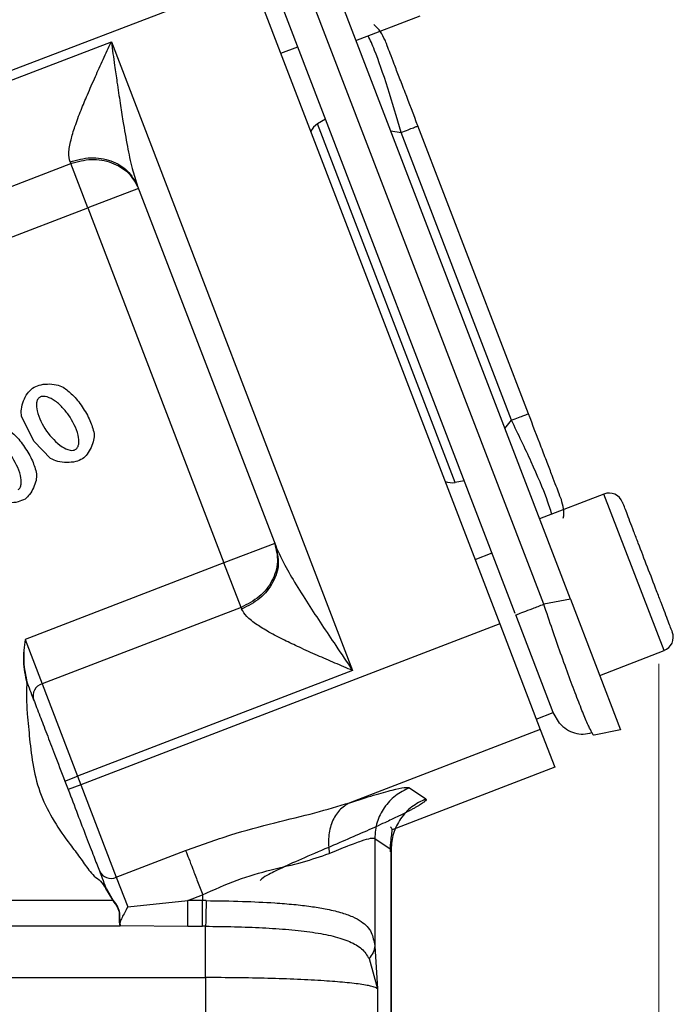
# Model space of a CAD drawing. Header units: inches. Extents: x 0.6 to 16.3, y 0.2 to 11.5.
# Tile 6 of 18: x 6.5 to 7.4, y 5 to 6.4. Entities that reach past the tile are written whole.
import ezdxf

# ---------------------------------------------------------------- set-up
doc = ezdxf.new("R2010")
doc.units = ezdxf.units.IN
doc.header["$MEASUREMENT"] = 0
doc.styles.add('SLDTEXTSTYLE0', font='TXT', dxfattribs={"width": 0.75})
doc.dimstyles.new('SLDDIMSTYLE3', dxfattribs={"dimtxt": 0.137795, "dimasz": 0.14, "dimexe": 0, "dimexo": 0.0625, "dimgap": 0.034449, "dimtad": 0, "dimdec": 1, "dimlfac": 1.5, "dimrnd": 1e-09, "dimzin": 12, "dimdsep": 46, "dimtxsty": 'SLDTEXTSTYLE0', "dimblk1": 'CLOSED', "dimblk2": 'CLOSED', "dimsah": 1, "dimcen": 0.09, "dimadec": 0, "dimazin": 3, "dimtfac": 1, "dimtdec": 1, "dimtofl": 0, "dimtmove": 0, "dimatfit": 3, "dimldrblk": 'CLOSED', "dimfxl": 0, "dimfrac": 2, "dimtolj": 1, "dimtzin": 12, "dimarcsym": 0})

# ---------------------------------------------------------------- blocks, each defined once
blk = doc.blocks.new('_Closed')
at = {"color": 0, "linetype": 'ByBlock', "lineweight": -2}
for p, q in [((-1, 0.166667), (0, 0)), ((-1, 0.166667), (-1, -0.166667)), ((0, 0), (-1, -0.166667)), ((0, 0), (-1, 0))]:
    blk.add_line(p, q, dxfattribs=at)
blk = doc.blocks.new('_D_6')
at = {"color": 7, "linetype": 'Continuous', "lineweight": 0}
for p, q in [((7.3937, 5.4602), (7.3937, 3.0039)), ((5.2159, 4.4866), (5.2159, 3.0039)), ((6.1362, 3.2417), (6.0942, 3.2417)), ((6.0942, 3.2417), (6.0942, 3.023)), ((6.3398, 3.2417), (6.3818, 3.2417)), ((6.3818, 3.2417), (6.3818, 3.023)), ((5.2159, 3.0433), (5.9734, 3.0433)), ((7.3937, 3.0433), (6.5026, 3.0433)), ((6.0942, 3.023), (6.1362, 3.023)), ((6.3818, 3.023), (6.3398, 3.023))]:
    blk.add_line(p, q, dxfattribs=at)
at = {"color": 7, "linetype": 'Continuous', "lineweight": 18, "xscale": 0.14, "yscale": 0.14, "rotation": 180.0000000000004}
blk.add_blockref('_Closed', (5.2159, 3.0433, -0.3275), dxfattribs=at)
at = {"color": 7, "linetype": 'Continuous', "lineweight": 18, "xscale": 0.14, "yscale": 0.14}
blk.add_blockref('_Closed', (7.3937, 3.0433, -0.3275), dxfattribs=at)
at = {"color": 7, "linetype": 'Continuous', "lineweight": 18, "char_height": 0.1378, "attachment_point": 1, "style": 'SLDTEXTSTYLE0'}
for s, insert in [('83', (6.1362, 3.2006)), ('3.3', (6.1107, 2.9944))]:
    blk.add_mtext(s, dxfattribs=dict(at, insert=insert))

msp = doc.modelspace()

# ---------------------------------------------------------------- linework, layer by layer
at = {"color": 7, "linetype": 'Continuous', "lineweight": 25}
for p, q in [((7.2637, 5.5555), (6.9031, 6.495)), ((7.2246, 5.5479), (6.8689, 6.4745)), ((6.7954, 6.4685), (6.3181, 6.2853)), ((6.7954, 6.4685), (7.1599, 5.519)), ((7.1826, 5.5342), (6.8286, 6.4566)), ((6.9484, 6.3769), (7.043, 6.4132)), ((6.3112, 6.2683), (6.5886, 6.3748)), ((6.5886, 6.3748), (6.9435, 5.4503)), ((6.8378, 6.358), (6.8627, 6.3676)), ((6.9035, 6.2613), (6.8918, 6.2541)), ((7.0941, 5.727), (6.8918, 6.2541)), ((7.1771, 5.8185), (7.0146, 6.2416)), ((7.202, 5.828), (7.0395, 6.2511)), ((6.5278, 6.1983), (6.5288, 6.1958)), ((6.1485, 6.0498), (6.5288, 6.1958)), ((6.5538, 6.1306), (6.5288, 6.1958)), ((6.6285, 6.1592), (6.5538, 6.1306)), ((6.6271, 6.1628), (6.8303, 5.6336)), ((6.1735, 5.9846), (6.5538, 6.1306)), ((6.5538, 6.1306), (6.7542, 5.6085)), ((6.4753, 5.7872), (6.4565, 5.8238)), ((6.4991, 5.7622), (6.4753, 5.7872)), ((7.1077, 5.7294), (7.0941, 5.727)), ((7.313, 5.7099), (7.2184, 5.6736)), ((6.8289, 5.6372), (6.7542, 5.6085)), ((7.1236, 5.6136), (7.1485, 5.6232)), ((6.7542, 5.6085), (6.4617, 5.4962)), ((6.7793, 5.5432), (6.7542, 5.6085)), ((7.2637, 5.5555), (7.2246, 5.5479)), ((7.2637, 5.5555), (7.3376, 5.363)), ((6.7793, 5.5432), (6.4868, 5.4309)), ((6.7793, 5.5432), (6.7802, 5.5408)), ((7.2385, 5.3886), (7.1834, 5.5321)), ((7.1599, 5.519), (6.5437, 5.2825)), ((7.1599, 5.519), (7.2195, 5.3636)), ((6.4617, 5.4962), (6.4868, 5.4309)), ((7.3068, 5.4433), (7.4014, 5.4796)), ((6.9435, 5.4503), (6.5389, 5.295)), ((6.4868, 5.4309), (6.5389, 5.295)), ((7.2136, 5.379), (7.2385, 5.3886)), ((7.2479, 5.3731), (7.2385, 5.3886)), ((7.2195, 5.3636), (6.9391, 5.256)), ((7.2195, 5.3636), (7.2409, 5.3081)), ((7.3376, 5.363), (7.2985, 5.3554)), ((7.2409, 5.3081), (7.0014, 5.2162)), ((6.5203, 5.2878), (6.5389, 5.295)), ((6.5203, 5.2878), (6.5251, 5.2753)), ((6.5389, 5.295), (6.5437, 5.2825)), ((6.5437, 5.2825), (6.5251, 5.2753)), ((6.5437, 5.2825), (6.5959, 5.1466)), ((7.0272, 5.2781), (7.0512, 5.2616)), ((6.9759, 5.2035), (6.9759, 5.0458)), ((6.9759, 5.2035), (6.9999, 5.187)), ((6.5959, 5.1466), (6.6979, 5.1857)), ((6.9999, 5.187), (6.9999, 4.4693)), ((7.0003, 4.4693), (7.0003, 5.1873)), ((6.5959, 5.1466), (6.6127, 5.1029)), ((6.5798, 5.1308), (6.5802, 5.1299)), ((6.5802, 5.1299), (6.5907, 5.112)), ((6.5805, 5.131), (6.5808, 5.1302)), ((6.5808, 5.1302), (6.5911, 5.1124)), ((6.5907, 5.112), (5.921, 5.112)), ((6.6127, 5.1029), (6.701, 5.112)), ((6.701, 5.112), (6.7229, 5.1205)), ((6.7229, 5.112), (6.701, 5.112)), ((6.7229, 5.1205), (6.7229, 5.112)), ((6.7279, 5.112), (6.7229, 5.112)), ((6.6018, 5.0743), (5.921, 5.0743)), ((6.6006, 5.0772), (6.6018, 5.0743)), ((6.6012, 5.0769), (6.6014, 5.0765)), ((6.6014, 5.0765), (6.6016, 5.0758)), ((6.6016, 5.0758), (6.6017, 5.0756)), ((6.6017, 5.0756), (6.701, 5.0743)), ((6.701, 5.0743), (6.7229, 5.0743)), ((6.7271, 5.0743), (6.7229, 5.0743)), ((6.9759, 5.0458), (6.9801, 4.9823)), ((6.9677, 5.0267), (6.9801, 4.9823)), ((5.921, 4.9989), (6.7271, 4.9989)), ((6.7271, 4.9989), (6.7271, 4.4525)), ((6.9801, 4.9823), (6.9801, 4.4594))]:
    msp.add_line(p, q, dxfattribs=at)
at = {"color": 8, "linetype": 'Continuous', "lineweight": 25}
for p, q in [((6.9994, 6.244), (7.0146, 6.2416)), ((7.1674, 5.8065), (7.1771, 5.8185)), ((7.4014, 5.4796), (7.313, 5.7099))]:
    msp.add_line(p, q, dxfattribs=at)
at = {"color": 7, "linetype": 'Continuous', "lineweight": 25}
for centre, radius, start, end in [((7.3206, 5.69), 0.0213, 21, 111), ((7.3937, 5.4995), 0.0213, 291, 21), ((6.4924, 5.4129), 0.0189, 107.4037, 196.8829), ((6.5881, 5.1637), 0.0189, 205.1171, 294.5963)]:
    msp.add_arc(centre, radius, start, end, dxfattribs=at)
for centre, start_param, end_param in [((6.9071, 6.2277), 0.174533, 0.698222), ((7.0879, 5.7568), 2.44337, 2.96706)]:
    msp.add_ellipse(centre, major_axis=(-0.011, 0.0285), ratio=0.916331, start_param=start_param, end_param=end_param, dxfattribs=at)
for points, knots in [([(6.9911, 6.3773), (6.9891, 6.3814), (6.985, 6.3897), (6.9788, 6.3972), (6.9748, 6.3997), (6.9748, 6.3997)], [0, 0, 0, 0, 0.4972, 0.994399, 1, 1, 1, 1]), ([(6.5278, 6.1983), (6.527, 6.2024), (6.5256, 6.2089), (6.527, 6.2204), (6.5297, 6.2332), (6.5352, 6.2512), (6.5435, 6.2735), (6.5538, 6.2981), (6.5648, 6.3231), (6.5767, 6.3491), (6.5846, 6.3662), (6.5886, 6.3748)], [0, 0, 0, 0, 0.107136, 0.166317, 0.230145, 0.344696, 0.477264, 0.596609, 0.735994, 0.867705, 1, 1, 1, 1]), ([(6.5886, 6.3748), (6.5902, 6.3632), (6.5929, 6.3434), (6.5972, 6.3133), (6.6013, 6.286), (6.6062, 6.2543), (6.6119, 6.2221), (6.6184, 6.1897), (6.6244, 6.1713), (6.6271, 6.1628)], [0, 0, 0, 0, 0.158514, 0.270372, 0.412956, 0.534884, 0.709912, 0.865998, 1, 1, 1, 1]), ([(7.0395, 6.2511), (7.0331, 6.2679), (7.0234, 6.2931), (7.0119, 6.3232), (7.0044, 6.3427), (6.9984, 6.3583), (6.9926, 6.3735), (6.9917, 6.3758), (6.9911, 6.3773)], [0, 0, 0, 0, 0.250062, 0.37621, 0.5, 0.623853, 0.749938, 1, 1, 1, 1]), ([(6.4565, 5.8238), (6.4562, 5.8275), (6.4556, 5.8353), (6.4592, 5.8469), (6.4643, 5.8578), (6.47, 5.8632), (6.4727, 5.8657)], [0, 0, 0, 0, 0.233996, 0.499939, 0.765931, 1, 1, 1, 1]), ([(6.4727, 5.8657), (6.4759, 5.8673), (6.4828, 5.8708), (6.4949, 5.872), (6.5071, 5.8714), (6.5144, 5.8684), (6.5177, 5.867)], [0, 0, 0, 0, 0.22471, 0.497352, 0.771324, 1, 1, 1, 1]), ([(6.5177, 5.867), (6.5224, 5.8635), (6.5333, 5.8555), (6.5412, 5.8445), (6.5457, 5.8383)], [0, 0, 0, 0, 0.435422, 1, 1, 1, 1]), ([(6.4828, 5.8518), (6.4823, 5.8514), (6.4812, 5.8505), (6.4795, 5.848), (6.4778, 5.8418), (6.4798, 5.8249), (6.4874, 5.812), (6.493, 5.8025)], [0, 0, 0, 0, 0.03813, 0.077594, 0.167568, 0.394077, 1, 1, 1, 1]), ([(6.5257, 5.8263), (6.5223, 5.8306), (6.5157, 5.839), (6.5042, 5.8485), (6.494, 5.8534), (6.4875, 5.8536), (6.4846, 5.8529), (6.4834, 5.8522), (6.4828, 5.8518)], [0, 0, 0, 0, 0.307114, 0.600658, 0.833127, 0.922874, 0.962224, 1, 1, 1, 1]), ([(6.5457, 5.8383), (6.5499, 5.8316), (6.5577, 5.8194), (6.5616, 5.8055), (6.5634, 5.7991)], [0, 0, 0, 0, 0.542001, 1, 1, 1, 1]), ([(6.5364, 5.7757), (6.5369, 5.7761), (6.538, 5.777), (6.5396, 5.7796), (6.5415, 5.786), (6.5394, 5.8034), (6.5314, 5.8167), (6.5257, 5.8263)], [0, 0, 0, 0, 0.036391, 0.075087, 0.163772, 0.39634, 1, 1, 1, 1]), ([(7.2504, 5.7019), (7.2498, 5.7034), (7.2489, 5.7056), (7.2431, 5.7208), (7.2371, 5.7365), (7.2296, 5.756), (7.2181, 5.786), (7.2084, 5.8113), (7.202, 5.828)], [0, 0, 0, 0, 0.250062, 0.37621, 0.5, 0.623853, 0.749938, 1, 1, 1, 1]), ([(6.433, 5.8077), (6.4377, 5.8042), (6.4486, 5.7962), (6.4566, 5.7852), (6.461, 5.779)], [0, 0, 0, 0, 0.4354221, 1, 1, 1, 1]), ([(6.493, 5.8025), (6.5, 5.794), (6.5097, 5.7821), (6.5252, 5.7744), (6.5318, 5.774), (6.5347, 5.7747), (6.5358, 5.7754), (6.5364, 5.7757)], [0, 0, 0, 0, 0.60548, 0.838248, 0.926216, 0.964377, 1, 1, 1, 1]), ([(6.5634, 5.7991), (6.5633, 5.7958), (6.5629, 5.7887), (6.5589, 5.7784), (6.5539, 5.7687), (6.5488, 5.7639), (6.5464, 5.7617)], [0, 0, 0, 0, 0.233107, 0.503654, 0.772311, 1, 1, 1, 1]), ([(6.461, 5.779), (6.4652, 5.7723), (6.473, 5.7601), (6.4769, 5.7462), (6.4787, 5.7398)], [0, 0, 0, 0, 0.5420009, 1, 1, 1, 1]), ([(6.4517, 5.7164), (6.4522, 5.7168), (6.4533, 5.7177), (6.4549, 5.7203), (6.4568, 5.7267), (6.4547, 5.7441), (6.4468, 5.7574), (6.441, 5.767)], [0, 0, 0, 0, 0.036391, 0.075087, 0.163772, 0.39634, 1, 1, 1, 1]), ([(6.5464, 5.7617), (6.543, 5.7601), (6.5357, 5.7567), (6.523, 5.7561), (6.5102, 5.757), (6.5026, 5.7605), (6.4991, 5.7622)], [0, 0, 0, 0, 0.224279, 0.491579, 0.763289, 1, 1, 1, 1]), ([(6.4787, 5.7398), (6.4786, 5.7365), (6.4783, 5.7294), (6.4742, 5.7191), (6.4692, 5.7095), (6.4641, 5.7046), (6.4617, 5.7024)], [0, 0, 0, 0, 0.233107, 0.503654, 0.772311, 1, 1, 1, 1]), ([(6.4617, 5.7024), (6.4584, 5.7009), (6.451, 5.6974), (6.4383, 5.6968), (6.4255, 5.6977), (6.4179, 5.7012), (6.4144, 5.7029)], [0, 0, 0, 0, 0.2242788, 0.4915793, 0.7632888, 1, 1, 1, 1]), ([(7.2532, 5.6743), (7.2532, 5.6743), (7.2546, 5.6788), (7.2541, 5.6885), (7.2516, 5.6974), (7.2504, 5.7019)], [0, 0, 0, 0, 0.005601, 0.5028, 1, 1, 1, 1]), ([(7.4137, 5.5072), (7.4132, 5.5085), (7.4124, 5.5104), (7.4079, 5.5223), (7.4031, 5.5346), (7.3973, 5.5498), (7.3888, 5.572), (7.3771, 5.6024), (7.3654, 5.6328), (7.3569, 5.655), (7.3511, 5.6702), (7.3463, 5.6825), (7.3418, 5.6944), (7.341, 5.6964), (7.3406, 5.6976)], [0, 0, 0, 0, 0.119728, 0.18418, 0.25, 0.31582, 0.380272, 0.5, 0.619728, 0.68418, 0.75, 0.81582, 0.880272, 1, 1, 1, 1]), ([(6.8303, 5.6336), (6.8339, 5.6254), (6.8418, 5.6078), (6.8586, 5.5793), (6.8777, 5.5488), (6.8981, 5.5177), (6.92, 5.485), (6.9352, 5.4626), (6.9435, 5.4503)], [0, 0, 0, 0, 0.1339895, 0.2900457, 0.4651218, 0.632251, 0.7990286, 1, 1, 1, 1]), ([(6.9435, 5.4503), (6.9348, 5.454), (6.9174, 5.4614), (6.8912, 5.4728), (6.8663, 5.4839), (6.8422, 5.4953), (6.821, 5.5064), (6.802, 5.5179), (6.787, 5.5292), (6.7824, 5.5371), (6.7802, 5.5408)], [0, 0, 0, 0, 0.132324, 0.264064, 0.403482, 0.522865, 0.655461, 0.770044, 0.892843, 1, 1, 1, 1]), ([(6.4617, 5.4962), (6.4603, 5.4854), (6.4576, 5.4638), (6.462, 5.4426), (6.4642, 5.4319)], [0, 0, 0, 0, 0.50052, 1, 1, 1, 1]), ([(6.4617, 5.4962), (6.4605, 5.4854), (6.4581, 5.4639), (6.4626, 5.4427), (6.4649, 5.4322)], [0, 0, 0, 0, 0.50196, 1, 1, 1, 1]), ([(6.4642, 5.4319), (6.464, 5.4242), (6.4637, 5.4091), (6.4646, 5.3877), (6.4668, 5.3681), (6.469, 5.342), (6.4731, 5.3079), (6.4839, 5.2666), (6.5035, 5.2287), (6.5243, 5.1992), (6.5422, 5.1759), (6.5531, 5.1598), (6.5631, 5.1477), (6.5734, 5.1411), (6.5777, 5.1342), (6.5798, 5.1308)], [0, 0, 0, 0, 0.069625, 0.135872, 0.192029, 0.246645, 0.37203, 0.499918, 0.627797, 0.75318, 0.8237, 0.892351, 0.927618, 0.96402, 1, 1, 1, 1]), ([(6.4642, 5.4319), (6.4643, 5.432), (6.4644, 5.432), (6.4646, 5.4321), (6.4647, 5.4321), (6.4648, 5.4322), (6.4648, 5.4322), (6.4649, 5.4322)], [0, 0, 0, 0, 0.242762, 0.371438, 0.500855, 0.758479, 1, 1, 1, 1]), ([(6.4743, 5.4075), (6.4772, 5.4), (6.4824, 5.3864), (6.4934, 5.3578), (6.5058, 5.3256), (6.5151, 5.3013), (6.5203, 5.2878)], [0, 0, 0, 0, 0.275656, 0.500001, 0.723556, 1, 1, 1, 1]), ([(7.2478, 5.3731), (7.2511, 5.3698), (7.2577, 5.3633), (7.2698, 5.358), (7.2826, 5.3561), (7.2911, 5.3582), (7.2953, 5.3592)], [0, 0, 0, 0, 0.24674, 0.496303, 0.747818, 1, 1, 1, 1]), ([(7.2985, 5.3554), (7.2979, 5.3554), (7.2972, 5.3554), (7.2953, 5.3592), (7.2952, 5.3594)], [0, 0, 0, 0, 0.929336, 1, 1, 1, 1]), ([(6.9391, 5.256), (6.9514, 5.2599), (6.976, 5.2677), (7.0027, 5.275), (7.0213, 5.2791), (7.0252, 5.2784), (7.0272, 5.2781)], [0, 0, 0, 0, 0.251288, 0.503113, 0.752364, 1, 1, 1, 1]), ([(6.6979, 5.1857), (6.72, 5.1937), (6.7636, 5.2094), (6.8281, 5.2267), (6.8881, 5.2406), (6.9224, 5.251), (6.9391, 5.256)], [0, 0, 0, 0, 0.2652025, 0.5230816, 0.7683608, 1, 1, 1, 1]), ([(7.0512, 5.2616), (7.0515, 5.2612), (7.052, 5.2603), (7.0497, 5.2578), (7.046, 5.2551), (7.0419, 5.2525), (7.0384, 5.2505), (7.0344, 5.2482), (7.0299, 5.2458), (7.0225, 5.2419), (7.0111, 5.2362), (6.9961, 5.2291), (6.9813, 5.2223), (6.9537, 5.2098), (6.9254, 5.1977), (6.9027, 5.188)], [0, 0, 0, 0, 0.080186, 0.160744, 0.241516, 0.279719, 0.317863, 0.356017, 0.394246, 0.432618, 0.525785, 0.61983, 0.682635, 0.745697, 1, 1, 1, 1]), ([(6.9391, 5.256), (6.9338, 5.2528), (6.9233, 5.2464), (6.9127, 5.2284), (6.907, 5.2062), (6.9083, 5.1897), (6.909, 5.1814)], [0, 0, 0, 0, 0.249995, 0.5000018, 0.7499944, 1, 1, 1, 1]), ([(6.999, 5.1837), (6.999, 5.1862), (6.999, 5.1912), (6.9998, 5.2005), (7.0013, 5.2105), (7.0021, 5.2177), (7.0002, 5.2193), (6.9993, 5.2201)], [0, 0, 0, 0, 0.0948514, 0.1934305, 0.4186263, 0.7066226, 1, 1, 1, 1]), ([(6.909, 5.1814), (6.9185, 5.1854), (6.9371, 5.1931), (6.9574, 5.2005), (6.9714, 5.2045), (6.9744, 5.2038), (6.9759, 5.2035)], [0, 0, 0, 0, 0.257689, 0.505168, 0.753456, 1, 1, 1, 1]), ([(6.9027, 5.188), (6.8891, 5.1822), (6.8621, 5.1707), (6.8322, 5.1568), (6.812, 5.1464), (6.8089, 5.1432), (6.8073, 5.1417)], [0, 0, 0, 0, 0.2559, 0.507701, 0.75543, 1, 1, 1, 1]), ([(6.7229, 5.1205), (6.7398, 5.1282), (6.7733, 5.1435), (6.824, 5.1578), (6.8711, 5.1682), (6.8963, 5.177), (6.909, 5.1814)], [0, 0, 0, 0, 0.254697, 0.50467, 0.752029, 1, 1, 1, 1]), ([(6.5805, 5.131), (6.5805, 5.131), (6.5804, 5.131), (6.5804, 5.131), (6.5803, 5.1309), (6.5802, 5.1309), (6.58, 5.1308), (6.5799, 5.1308), (6.5798, 5.1308)], [0, 0, 0, 0, 0.239531, 0.368485, 0.499883, 0.631615, 0.76057, 1, 1, 1, 1]), ([(6.5802, 5.1299), (6.5802, 5.13), (6.5804, 5.1301), (6.5806, 5.1301), (6.5808, 5.1302), (6.5808, 5.1302), (6.5808, 5.1302)], [0, 0, 0, 0, 0.270472, 0.562412, 0.789476, 1, 1, 1, 1]), ([(6.5907, 5.112), (6.5907, 5.1121), (6.5908, 5.1121), (6.591, 5.1122), (6.5911, 5.1123), (6.5911, 5.1124), (6.5911, 5.1124)], [0, 0, 0, 0, 0.2455749, 0.500002, 0.7543596, 1, 1, 1, 1]), ([(6.5907, 5.112), (6.593, 5.1091), (6.5965, 5.1046), (6.5995, 5.098), (6.6006, 5.0912), (6.5995, 5.0835), (6.6003, 5.0793), (6.6006, 5.0772)], [0, 0, 0, 0, 0.251056, 0.376251, 0.50133, 0.750819, 1, 1, 1, 1]), ([(6.5911, 5.1124), (6.5935, 5.1093), (6.5969, 5.1048), (6.5999, 5.098), (6.601, 5.0912), (6.6001, 5.0833), (6.6009, 5.079), (6.6012, 5.0769)], [0, 0, 0, 0, 0.253813, 0.377374, 0.504188, 0.753636, 1, 1, 1, 1]), ([(6.7279, 5.112), (6.7279, 5.1074), (6.7278, 5.0982), (6.7276, 5.087), (6.7274, 5.0787), (6.7272, 5.0758), (6.7271, 5.0743)], [0, 0, 0, 0, 0.27977, 0.559537, 0.779763, 1, 1, 1, 1]), ([(6.7279, 5.112), (6.7459, 5.1118), (6.7807, 5.1113), (6.8239, 5.1092), (6.857, 5.1066), (6.8818, 5.1037), (6.9049, 5.0999), (6.9257, 5.0951), (6.9433, 5.0889), (6.9597, 5.0798), (6.972, 5.0674), (6.9747, 5.0526), (6.9759, 5.0458)], [0, 0, 0, 0, 0.1384614, 0.2684568, 0.3505384, 0.4289336, 0.5036872, 0.5926669, 0.6763058, 0.754763, 0.8870666, 1, 1, 1, 1]), ([(6.6127, 5.1029), (6.6112, 5.1001), (6.6082, 5.0945), (6.6041, 5.0869), (6.6011, 5.0804), (6.6013, 5.0778), (6.6014, 5.0765)], [0, 0, 0, 0, 0.251911, 0.503146, 0.766859, 1, 1, 1, 1]), ([(6.6012, 5.0769), (6.6012, 5.0769), (6.6012, 5.077), (6.601, 5.0772), (6.6008, 5.0772), (6.6007, 5.0772), (6.6006, 5.0772)], [0, 0, 0, 0, 0.245041, 0.50005, 0.755489, 1, 1, 1, 1]), ([(6.6017, 5.0756), (6.6017, 5.0754), (6.6018, 5.075), (6.6018, 5.0745), (6.6018, 5.0743)], [0, 0, 0, 0, 0.501762, 1, 1, 1, 1]), ([(6.7271, 5.0743), (6.7414, 5.0742), (6.7699, 5.0739), (6.8114, 5.0723), (6.8503, 5.0697), (6.8854, 5.0657), (6.9156, 5.0601), (6.9399, 5.0522), (6.9579, 5.0421), (6.9644, 5.0318), (6.9677, 5.0267)], [0, 0, 0, 0, 0.124695, 0.249365, 0.374684, 0.500334, 0.62631, 0.752423, 0.877585, 1, 1, 1, 1]), ([(6.9759, 5.0458), (6.9755, 5.0424), (6.9745, 5.0355), (6.9699, 5.0296), (6.9677, 5.0267)], [0, 0, 0, 0, 0.4999985, 1, 1, 1, 1]), ([(6.9801, 4.9823), (6.9789, 4.9832), (6.9767, 4.9848), (6.9681, 4.9869), (6.9547, 4.9893), (6.9339, 4.9917), (6.9016, 4.9942), (6.8634, 4.9963), (6.8197, 4.9978), (6.7738, 4.9987), (6.7426, 4.9988), (6.7271, 4.9989)], [0, 0, 0, 0, 0.097636, 0.181118, 0.250435, 0.380776, 0.500495, 0.630121, 0.75657, 0.879857, 1, 1, 1, 1])]:
    msp.add_open_spline(points, degree=3, knots=knots, dxfattribs=at)
at = {"color": 8, "linetype": 'Continuous', "lineweight": 25}
for points, knots in [([(7.0146, 6.2416), (7.0082, 6.2636), (6.9952, 6.3082), (6.9775, 6.3599), (6.9694, 6.3773), (6.9664, 6.3838)], [0, 0, 0, 0, 0.3806373, 0.7689104, 1, 1, 1, 1]), ([(7.2364, 5.6805), (7.2343, 5.6873), (7.2287, 5.7057), (7.2072, 5.756), (7.187, 5.7978), (7.1771, 5.8185)], [0, 0, 0, 0, 0.23109, 0.619363, 1, 1, 1, 1]), ([(7.2952, 5.3594), (7.2938, 5.362), (7.2916, 5.3661), (7.2872, 5.3762), (7.2817, 5.3892), (7.2736, 5.4098), (7.2622, 5.4403), (7.2499, 5.4743), (7.2372, 5.5107), (7.2288, 5.5353), (7.2246, 5.5479)], [0, 0, 0, 0, 0.125024, 0.200601, 0.275598, 0.423758, 0.571923, 0.722297, 0.858111, 1, 1, 1, 1])]:
    msp.add_open_spline(points, degree=3, knots=knots, dxfattribs=at)
at = {"color": 7, "linetype": 'Continuous', "lineweight": 25}
for points in [[(7.0146, 6.2416), (7.0182, 6.243), (7.0254, 6.2457), (7.0333, 6.2487), (7.0385, 6.2508), (7.0392, 6.251), (7.0395, 6.2511)], [(6.5278, 6.1983), (6.538, 6.201), (6.5583, 6.2066), (6.5887, 6.2013), (6.6141, 6.1867), (6.6228, 6.1708), (6.6271, 6.1628)], [(6.5288, 6.1958), (6.5389, 6.1986), (6.5593, 6.2042), (6.5897, 6.1985), (6.6153, 6.1836), (6.6241, 6.1674), (6.6285, 6.1592)], [(7.1771, 5.8185), (7.1807, 5.8198), (7.1879, 5.8226), (7.1957, 5.8256), (7.201, 5.8276), (7.2016, 5.8279), (7.202, 5.828)], [(6.8289, 5.6372), (6.8311, 5.6282), (6.8354, 5.6102), (6.8264, 5.582), (6.8075, 5.5574), (6.7887, 5.548), (6.7793, 5.5432)], [(6.8303, 5.6336), (6.8324, 5.6247), (6.8366, 5.6071), (6.8275, 5.5793), (6.8085, 5.555), (6.7896, 5.5455), (6.7802, 5.5408)], [(7.1834, 5.5321), (7.184, 5.5323), (7.1852, 5.5328), (7.1944, 5.5363), (7.2078, 5.5414), (7.219, 5.5457), (7.2246, 5.5479)], [(6.4649, 5.4322), (6.4667, 5.4273), (6.4704, 5.4176), (6.473, 5.4108), (6.4743, 5.4075)], [(6.5251, 5.2753), (6.5297, 5.2632), (6.539, 5.2389), (6.552, 5.2052), (6.5632, 5.1759), (6.5684, 5.1624), (6.571, 5.1557)], [(7.0272, 5.2781), (7.02, 5.2746), (7.0055, 5.2675), (6.9891, 5.2493), (6.9781, 5.2276), (6.9766, 5.2115), (6.9759, 5.2035)], [(7.0512, 5.2616), (7.044, 5.2581), (7.0295, 5.251), (7.0131, 5.2328), (7.0021, 5.2111), (7.0006, 5.195), (6.9999, 5.187)], [(6.6979, 5.1857), (6.6993, 5.182), (6.7021, 5.1747), (6.7083, 5.1587), (6.7153, 5.1403), (6.7204, 5.1271), (6.7229, 5.1205)], [(6.571, 5.1557), (6.5723, 5.1523), (6.5749, 5.1456), (6.5786, 5.1359), (6.5805, 5.131)], [(6.701, 5.0743), (6.701, 5.076), (6.701, 5.0795), (6.701, 5.0886), (6.701, 5.0997), (6.701, 5.1079), (6.701, 5.112)], [(6.7229, 5.0743), (6.7229, 5.076), (6.7229, 5.0795), (6.7229, 5.0886), (6.7229, 5.0997), (6.7229, 5.1079), (6.7229, 5.112)], [(6.7271, 4.9989), (6.7271, 5.0071), (6.7271, 5.0235), (6.7271, 5.0457), (6.7271, 5.064), (6.7271, 5.0709), (6.7271, 5.0743)]]:
    msp.add_open_spline(points, degree=3, dxfattribs=at)

# ---------------------------------------------------------------- dimensions: what is measured, and where the dimension line sits
at = {"color": 7, "linetype": 'Continuous', "lineweight": 18}
dim = msp.add_linear_dim(base=(5.2159, 3.0433), p1=(7.3937, 5.4995), p2=(5.2159, 4.526), dimstyle='SLDDIMSTYLE3', dxfattribs=at)
dim.commit()
dim.dimension.update_dxf_attribs({"geometry": '_D_6', "text_midpoint": (6.238, 3.0433), "dimtype": 160})

doc.saveas('drawing.dxf')
